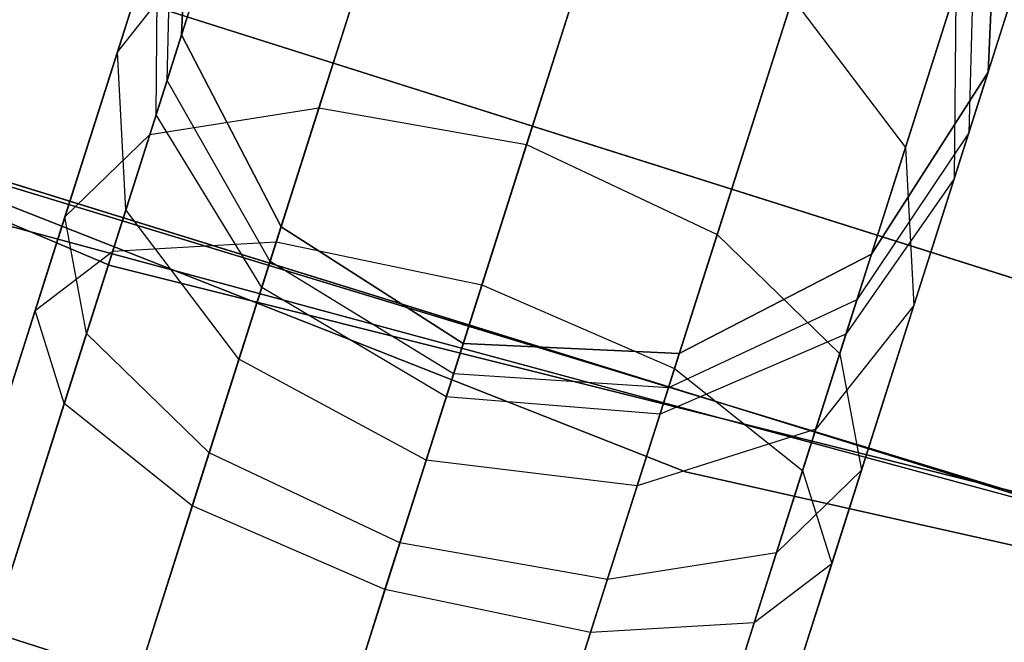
# Model space of a CAD drawing. Extents: x -129 to 129, y -127 to 130.
# Tile 120 of 188: x -19.82 to -17.46, y -58.44 to -56.95. Entities that reach past the tile are written whole.
import ezdxf

# ---------------------------------------------------------------- set-up
doc = ezdxf.new("R2010")
doc.units = 0
doc.header["$LTSCALE"] = 25.4
doc.layers.get('0').update_dxf_attribs({"linetype": 'CONTINUOUS'})

# ---------------------------------------------------------------- blocks, each defined once
blk = doc.blocks.new('NOME_B_PM2_STL')
at = {"color": 0}
for p, q in [((111.6741, -54.9008, 524.5779), (96.5164, -102.5479, 524.5779)), ((111.6741, -54.9008, 524.5779), (96.5164, -102.5479, 524.5779)), ((96.5164, -102.5479, 344.5779), (111.6741, -54.9008, 344.5779)), ((96.5164, -102.5479, 344.5779), (111.6741, -54.9008, 344.5779)), ((111.8017, -54.9414, 525.0779), (96.6441, -102.5885, 525.0779)), ((111.8017, -54.9414, 525.0779), (96.6441, -102.5885, 525.0779)), ((111.8017, -54.9414, 524.0779), (96.6441, -102.5885, 524.0779)), ((111.8017, -54.9414, 524.0779), (96.6441, -102.5885, 524.0779)), ((96.6441, -102.5885, 344.0779), (111.8017, -54.9414, 344.0779)), ((96.6441, -102.5885, 344.0779), (111.8017, -54.9414, 344.0779)), ((96.6441, -102.5885, 345.0779), (111.8017, -54.9414, 345.0779)), ((96.6441, -102.5885, 345.0779), (111.8017, -54.9414, 345.0779)), ((112.1505, -55.0524, 525.4439), (96.9929, -102.6995, 525.4439)), ((112.1505, -55.0524, 525.4439), (96.9929, -102.6995, 525.4439)), ((112.1505, -55.0524, 523.7119), (96.9929, -102.6995, 523.7119)), ((112.1505, -55.0524, 523.7119), (96.9929, -102.6995, 523.7119)), ((96.9929, -102.6995, 343.7118), (112.1505, -55.0524, 343.7118)), ((96.9929, -102.6995, 343.7118), (112.1505, -55.0524, 343.7118)), ((96.9929, -102.6995, 345.4439), (112.1505, -55.0524, 345.4439)), ((96.9929, -102.6995, 345.4439), (112.1505, -55.0524, 345.4439)), ((101.8482, -55.0874, 19.0779), (110.5893, -58.7679, 19.0779)), ((110.5893, -58.7679, 20.0779), (101.8482, -55.0874, 20.0779)), ((101.8482, -55.0874, 19.0779), (110.5893, -58.7679, 19.0779)), ((110.5893, -58.7679, 20.0779), (101.8482, -55.0874, 20.0779)), ((112.627, -55.2039, 523.5779), (97.4694, -102.851, 523.5779)), ((112.627, -55.2039, 525.5779), (97.4694, -102.851, 525.5779)), ((112.627, -55.2039, 525.5779), (97.4694, -102.851, 525.5779)), ((112.627, -55.2039, 523.5779), (97.4694, -102.851, 523.5779)), ((97.4694, -102.851, 345.5779), (112.627, -55.2039, 345.5779)), ((97.4694, -102.851, 343.5779), (112.627, -55.2039, 343.5779)), ((97.4694, -102.851, 343.5779), (112.627, -55.2039, 343.5779)), ((97.4694, -102.851, 345.5779), (112.627, -55.2039, 345.5779)), ((113.1035, -55.3555, 523.7119), (97.9458, -103.0026, 523.7119)), ((113.1035, -55.3555, 523.7119), (97.9458, -103.0026, 523.7119)), ((113.1035, -55.3555, 525.4439), (97.9458, -103.0026, 525.4439)), ((113.1035, -55.3555, 525.4439), (97.9458, -103.0026, 525.4439)), ((97.9458, -103.0026, 345.4439), (113.1035, -55.3555, 345.4439)), ((97.9458, -103.0026, 345.4439), (113.1035, -55.3555, 345.4439)), ((97.9458, -103.0026, 343.7118), (113.1035, -55.3555, 343.7118)), ((97.9458, -103.0026, 343.7118), (113.1035, -55.3555, 343.7118)), ((113.4523, -55.4665, 524.0779), (98.2946, -103.1136, 524.0779)), ((113.4523, -55.4665, 524.0779), (98.2946, -103.1136, 524.0779)), ((113.4523, -55.4665, 525.0779), (98.2946, -103.1136, 525.0779)), ((113.4523, -55.4665, 525.0779), (98.2946, -103.1136, 525.0779)), ((98.2946, -103.1136, 345.0779), (113.4523, -55.4665, 345.0779)), ((98.2946, -103.1136, 345.0779), (113.4523, -55.4665, 345.0779)), ((98.2946, -103.1136, 344.0779), (113.4523, -55.4665, 344.0779)), ((98.2946, -103.1136, 344.0779), (113.4523, -55.4665, 344.0779)), ((113.5799, -55.5071, 524.5779), (98.4223, -103.1542, 524.5779)), ((113.5799, -55.5071, 524.5779), (98.4223, -103.1542, 524.5779)), ((98.4223, -103.1542, 344.5779), (113.5799, -55.5071, 344.5779)), ((98.4223, -103.1542, 344.5779), (113.5799, -55.5071, 344.5779)), ((111.966, -59.2616, 343.5779), (103.1333, -55.7854, 343.5779)), ((103.1333, -55.7854, 328.5779), (111.966, -59.2616, 328.5779)), ((103.1333, -55.7854, 328.5779), (111.966, -59.2616, 328.5779)), ((111.966, -59.2616, 343.5779), (103.1333, -55.7854, 343.5779)), ((107.1989, -57.0414, 18.9499), (116.1757, -59.8823, 18.9499)), ((116.1757, -59.8823, 17.9499), (107.1989, -57.0414, 17.9499)), ((107.1989, -57.0414, 18.9499), (116.1757, -59.8823, 18.9499)), ((116.1757, -59.8823, 17.9499), (107.1989, -57.0414, 17.9499)), ((111.0885, -58.3908, 28.0599), (111.4065, -57.3911, 27.0109)), ((111.0885, -58.3908, 28.0599), (111.4065, -57.3911, 27.0109)), ((111.5853, -58.4785, 28.1759), (111.9182, -57.4321, 27.0779)), ((111.5853, -58.4785, 28.1759), (111.9182, -57.4321, 27.0779)), ((110.6842, -58.4542, 27.7429), (110.9616, -57.5822, 26.8279)), ((110.6842, -58.4542, 27.7429), (110.9616, -57.5822, 26.8279)), ((116.4241, -60.4528, 540.5779), (107.3574, -57.6431, 540.5779)), ((107.3574, -57.6431, 525.5779), (116.4241, -60.4528, 525.5779)), ((107.3574, -57.6431, 525.5779), (116.4241, -60.4528, 525.5779)), ((116.4241, -60.4528, 540.5779), (107.3574, -57.6431, 540.5779)), ((110.7839, -57.6989, 699.0779), (110.76, -58.216, 699.0779)), ((110.76, -58.216, 534.0779), (110.7839, -57.6989, 534.0779)), ((110.7839, -57.6989, 699.0779), (110.76, -58.216, 699.0779)), ((110.7839, -57.6989, 693.5779), (110.76, -58.216, 693.5779)), ((110.7839, -57.6989, 693.5779), (110.76, -58.216, 693.5779)), ((110.7839, -57.6989, 539.5779), (110.76, -58.216, 539.5779)), ((110.7839, -57.6989, 539.5779), (110.76, -58.216, 539.5779)), ((110.76, -58.216, 534.0779), (110.7839, -57.6989, 534.0779)), ((110.7839, -57.6989, 335.0779), (110.76, -58.216, 335.0779)), ((110.76, -58.216, 21.0779), (110.7839, -57.6989, 21.0779)), ((110.7839, -57.6989, 335.0779), (110.76, -58.216, 335.0779)), ((110.7839, -57.6989, 329.5779), (110.76, -58.216, 329.5779)), ((110.7839, -57.6989, 329.5779), (110.76, -58.216, 329.5779)), ((110.7839, -57.6989, 25.5779), (110.76, -58.216, 25.5779)), ((110.7839, -57.6989, 25.5779), (110.76, -58.216, 25.5779)), ((110.76, -58.216, 21.0779), (110.7839, -57.6989, 21.0779)), ((112.0415, -58.6939, 28.0599), (112.3595, -57.6942, 27.0109)), ((112.0415, -58.6939, 28.0599), (112.3595, -57.6942, 27.0109)), ((116.7275, -60.521, 26.5779), (107.6468, -57.7569, 26.5779)), ((107.6468, -57.7569, 17.0779), (116.7275, -60.521, 17.0779)), ((107.6468, -57.7569, 17.0779), (116.7275, -60.521, 17.0779)), ((116.7275, -60.521, 26.5779), (107.6468, -57.7569, 26.5779)), ((112.6898, -58.3052, 699.0779), (112.7137, -57.7881, 699.0779)), ((112.7137, -57.7881, 534.0779), (112.6898, -58.3052, 534.0779)), ((112.6898, -58.3052, 699.0779), (112.7137, -57.7881, 699.0779)), ((112.6898, -58.3052, 693.5779), (112.7137, -57.7881, 693.5779)), ((112.6898, -58.3052, 693.5779), (112.7137, -57.7881, 693.5779)), ((112.6898, -58.3052, 539.5779), (112.7137, -57.7881, 539.5779)), ((112.6898, -58.3052, 539.5779), (112.7137, -57.7881, 539.5779)), ((112.7137, -57.7881, 534.0779), (112.6898, -58.3052, 534.0779)), ((112.6898, -58.3052, 335.0779), (112.7137, -57.7881, 335.0779)), ((112.7137, -57.7881, 21.0779), (112.6898, -58.3052, 21.0779)), ((112.6898, -58.3052, 335.0779), (112.7137, -57.7881, 335.0779)), ((112.6898, -58.3052, 329.5779), (112.7137, -57.7881, 329.5779)), ((112.6898, -58.3052, 329.5779), (112.7137, -57.7881, 329.5779)), ((112.6898, -58.3052, 25.5779), (112.7137, -57.7881, 25.5779)), ((112.6898, -58.3052, 25.5779), (112.7137, -57.7881, 25.5779)), ((112.7137, -57.7881, 21.0779), (112.6898, -58.3052, 21.0779)), ((111.2685, -57.8251, 691.5513), (110.9866, -58.7112, 690.93)), ((111.2685, -57.8251, 691.5513), (110.9866, -58.7112, 690.93)), ((110.9866, -58.7112, 542.2257), (111.2685, -57.8251, 541.6044)), ((110.9866, -58.7112, 542.2257), (111.2685, -57.8251, 541.6044)), ((111.2685, -57.8251, 327.5513), (110.9866, -58.7112, 326.93)), ((111.2685, -57.8251, 327.5513), (110.9866, -58.7112, 326.93)), ((110.7378, -57.844, 692.8125), (110.6063, -58.2571, 692.1636)), ((110.7378, -57.844, 692.8125), (110.6063, -58.2571, 692.1636)), ((110.6063, -58.2571, 540.9921), (110.7378, -57.844, 540.3432)), ((110.6063, -58.2571, 540.9921), (110.7378, -57.844, 540.3432)), ((110.7378, -57.844, 328.8125), (110.6063, -58.2571, 328.1636)), ((110.7378, -57.844, 328.8125), (110.6063, -58.2571, 328.1636)), ((110.7254, -58.3248, 693.0038), (110.7378, -57.844, 692.8125)), ((110.7254, -58.3248, 693.0038), (110.7378, -57.844, 692.8125)), ((110.7254, -58.3248, 540.1519), (110.7378, -57.844, 540.3432)), ((110.7254, -58.3248, 540.1519), (110.7378, -57.844, 540.3432)), ((110.7254, -58.3248, 329.0038), (110.7378, -57.844, 328.8125)), ((110.7254, -58.3248, 329.0038), (110.7378, -57.844, 328.8125)), ((111.7736, -57.8864, 691.4565), (111.4786, -58.8139, 690.8062)), ((111.7736, -57.8864, 691.4565), (111.4786, -58.8139, 690.8062)), ((111.4786, -58.8139, 542.3495), (111.7736, -57.8864, 541.6992)), ((111.4786, -58.8139, 542.3495), (111.7736, -57.8864, 541.6992)), ((111.7736, -57.8864, 327.4565), (111.4786, -58.8139, 326.8062)), ((111.7736, -57.8864, 327.4565), (111.4786, -58.8139, 326.8062)), ((110.4808, -58.6518, 27.3099), (110.7027, -57.9542, 26.5779)), ((110.4808, -58.6518, 27.3099), (110.7027, -57.9542, 26.5779)), ((110.8412, -57.9608, 691.8101), (110.5953, -58.7337, 691.2682)), ((110.8412, -57.9608, 691.8101), (110.5953, -58.7337, 691.2682)), ((110.5953, -58.7337, 541.8876), (110.8412, -57.9608, 541.3456)), ((110.5953, -58.7337, 541.8876), (110.8412, -57.9608, 541.3456)), ((110.8412, -57.9608, 327.8101), (110.5953, -58.7337, 327.2682)), ((110.8412, -57.9608, 327.8101), (110.5953, -58.7337, 327.2682)), ((110.6063, -58.2571, 692.1636), (110.8412, -57.9608, 691.8101)), ((110.6063, -58.2571, 692.1636), (110.8412, -57.9608, 691.8101)), ((110.6063, -58.2571, 540.9921), (110.8412, -57.9608, 541.3456)), ((110.6063, -58.2571, 540.9921), (110.8412, -57.9608, 541.3456)), ((110.6063, -58.2571, 328.1636), (110.8412, -57.9608, 327.8101)), ((110.6063, -58.2571, 328.1636), (110.8412, -57.9608, 327.8101)), ((110.6991, -58.4075, 26.3279), (110.7027, -57.9542, 26.5779)), ((110.6991, -58.4075, 26.3279), (110.7027, -57.9542, 26.5779)), ((112.656, -57.9695, 692.6212), (112.4917, -58.4859, 691.8101)), ((112.656, -57.9695, 692.6212), (112.4917, -58.4859, 691.8101)), ((112.4917, -58.4859, 541.3456), (112.656, -57.9695, 540.5345)), ((112.4917, -58.4859, 541.3456), (112.656, -57.9695, 540.5345)), ((112.656, -57.9695, 328.6212), (112.4917, -58.4859, 327.8101)), ((112.656, -57.9695, 328.6212), (112.4917, -58.4859, 327.8101)), ((112.656, -57.9695, 692.6212), (112.6437, -58.4503, 692.8125)), ((112.656, -57.9695, 692.6212), (112.6437, -58.4503, 692.8125)), ((112.656, -57.9695, 540.5345), (112.6437, -58.4503, 540.3432)), ((112.656, -57.9695, 540.5345), (112.6437, -58.4503, 540.3432)), ((112.656, -57.9695, 328.6212), (112.6437, -58.4503, 328.8125)), ((112.656, -57.9695, 328.6212), (112.6437, -58.4503, 328.8125)), ((112.3348, -58.9793, 27.7429), (112.6122, -58.1073, 26.8279)), ((112.3348, -58.9793, 27.7429), (112.6122, -58.1073, 26.8279)), ((112.6122, -58.1073, 26.8279), (112.6086, -58.5605, 26.5779)), ((112.6122, -58.1073, 26.8279), (112.6086, -58.5605, 26.5779)), ((112.2214, -58.1283, 691.5513), (111.9395, -59.0143, 690.93)), ((112.2214, -58.1283, 691.5513), (111.9395, -59.0143, 690.93)), ((111.9395, -59.0143, 542.2257), (112.2214, -58.1283, 541.6044)), ((111.9395, -59.0143, 542.2257), (112.2214, -58.1283, 541.6044)), ((112.2214, -58.1283, 327.5513), (111.9395, -59.0143, 326.93)), ((112.2214, -58.1283, 327.5513), (111.9395, -59.0143, 326.93)), ((112.2214, -58.1283, 691.5513), (112.4917, -58.4859, 691.8101)), ((112.2214, -58.1283, 691.5513), (112.4917, -58.4859, 691.8101)), ((112.2214, -58.1283, 541.6044), (112.4917, -58.4859, 541.3456)), ((112.2214, -58.1283, 541.6044), (112.4917, -58.4859, 541.3456)), ((112.2214, -58.1283, 327.5513), (112.4917, -58.4859, 327.8101)), ((112.2214, -58.1283, 327.5513), (112.4917, -58.4859, 327.8101)), ((110.6991, -58.4075, 26.3279), (110.76, -58.216, 25.5779)), ((110.6991, -58.4075, 26.3279), (110.76, -58.216, 25.5779)), ((110.76, -58.216, 693.5779), (110.7254, -58.3248, 693.0038)), ((110.76, -58.216, 693.5779), (110.7254, -58.3248, 693.0038)), ((110.7254, -58.3248, 540.1519), (110.76, -58.216, 539.5779)), ((110.7254, -58.3248, 540.1519), (110.76, -58.216, 539.5779)), ((110.76, -58.216, 329.5779), (110.7254, -58.3248, 329.0038)), ((110.76, -58.216, 329.5779), (110.7254, -58.3248, 329.0038)), ((110.76, -58.216, 699.0779), (110.9979, -58.6757, 699.0779)), ((110.9979, -58.6757, 534.0779), (110.76, -58.216, 534.0779)), ((110.76, -58.216, 699.0779), (110.9979, -58.6757, 699.0779)), ((110.76, -58.216, 699.0779), (110.76, -58.216, 693.5779)), ((110.76, -58.216, 693.5779), (110.9979, -58.6757, 693.5779)), ((110.76, -58.216, 699.0779), (110.76, -58.216, 693.5779)), ((110.76, -58.216, 693.5779), (110.9979, -58.6757, 693.5779)), ((110.76, -58.216, 539.5779), (110.9979, -58.6757, 539.5779)), ((110.76, -58.216, 539.5779), (110.9979, -58.6757, 539.5779)), ((110.76, -58.216, 539.5779), (110.76, -58.216, 534.0779)), ((110.9979, -58.6757, 534.0779), (110.76, -58.216, 534.0779)), ((110.76, -58.216, 539.5779), (110.76, -58.216, 534.0779)), ((110.76, -58.216, 335.0779), (110.9979, -58.6757, 335.0779)), ((110.9979, -58.6757, 21.0779), (110.76, -58.216, 21.0779)), ((110.76, -58.216, 335.0779), (110.9979, -58.6757, 335.0779)), ((110.76, -58.216, 335.0779), (110.76, -58.216, 329.5779)), ((110.76, -58.216, 329.5779), (110.9979, -58.6757, 329.5779)), ((110.76, -58.216, 335.0779), (110.76, -58.216, 329.5779)), ((110.76, -58.216, 329.5779), (110.9979, -58.6757, 329.5779)), ((110.76, -58.216, 25.5779), (110.9979, -58.6757, 25.5779)), ((110.76, -58.216, 25.5779), (110.9979, -58.6757, 25.5779)), ((110.76, -58.216, 25.5779), (110.76, -58.216, 21.0779)), ((110.9979, -58.6757, 21.0779), (110.76, -58.216, 21.0779)), ((110.76, -58.216, 25.5779), (110.76, -58.216, 21.0779)), ((110.6063, -58.2571, 692.1636), (110.4096, -58.8754, 691.7301)), ((110.6063, -58.2571, 692.1636), (110.4096, -58.8754, 691.7301)), ((110.4096, -58.8754, 541.4256), (110.6063, -58.2571, 540.9921)), ((110.4096, -58.8754, 541.4256), (110.6063, -58.2571, 540.9921)), ((110.6063, -58.2571, 328.1636), (110.4096, -58.8754, 327.7301)), ((110.6063, -58.2571, 328.1636), (110.4096, -58.8754, 327.7301)), ((110.6268, -58.6346, 692.5172), (110.6063, -58.2571, 692.1636)), ((110.6268, -58.6346, 692.5172), (110.6063, -58.2571, 692.1636)), ((110.6268, -58.6346, 540.6385), (110.6063, -58.2571, 540.9921)), ((110.6268, -58.6346, 540.6385), (110.6063, -58.2571, 540.9921)), ((110.6268, -58.6346, 328.5172), (110.6063, -58.2571, 328.1636)), ((110.6268, -58.6346, 328.5172), (110.6063, -58.2571, 328.1636)), ((112.4106, -58.741, 699.0779), (112.6898, -58.3052, 699.0779)), ((112.6898, -58.3052, 534.0779), (112.4106, -58.741, 534.0779)), ((112.4106, -58.741, 699.0779), (112.6898, -58.3052, 699.0779)), ((112.4106, -58.741, 693.5779), (112.6898, -58.3052, 693.5779)), ((112.4106, -58.741, 693.5779), (112.6898, -58.3052, 693.5779)), ((112.4106, -58.741, 539.5779), (112.6898, -58.3052, 539.5779)), ((112.4106, -58.741, 539.5779), (112.6898, -58.3052, 539.5779)), ((112.6898, -58.3052, 534.0779), (112.4106, -58.741, 534.0779)), ((112.4106, -58.741, 335.0779), (112.6898, -58.3052, 335.0779)), ((112.6898, -58.3052, 21.0779), (112.4106, -58.741, 21.0779)), ((112.4106, -58.741, 335.0779), (112.6898, -58.3052, 335.0779)), ((112.4106, -58.741, 329.5779), (112.6898, -58.3052, 329.5779)), ((112.4106, -58.741, 329.5779), (112.6898, -58.3052, 329.5779)), ((112.4106, -58.741, 25.5779), (112.6898, -58.3052, 25.5779)), ((112.4106, -58.741, 25.5779), (112.6898, -58.3052, 25.5779)), ((112.6898, -58.3052, 21.0779), (112.4106, -58.741, 21.0779)), ((112.6086, -58.5605, 26.5779), (112.6898, -58.3052, 25.5779)), ((112.6086, -58.5605, 26.5779), (112.6898, -58.3052, 25.5779)), ((112.6898, -58.3052, 693.5779), (112.6437, -58.4503, 692.8125)), ((112.6898, -58.3052, 693.5779), (112.6437, -58.4503, 692.8125)), ((112.6437, -58.4503, 540.3432), (112.6898, -58.3052, 539.5779)), ((112.6437, -58.4503, 540.3432), (112.6898, -58.3052, 539.5779)), ((112.6898, -58.3052, 329.5779), (112.6437, -58.4503, 328.8125)), ((112.6898, -58.3052, 329.5779), (112.6437, -58.4503, 328.8125)), ((112.6898, -58.3052, 699.0779), (112.6898, -58.3052, 693.5779)), ((112.6898, -58.3052, 699.0779), (112.6898, -58.3052, 693.5779)), ((112.6898, -58.3052, 539.5779), (112.6898, -58.3052, 534.0779)), ((112.6898, -58.3052, 539.5779), (112.6898, -58.3052, 534.0779)), ((112.6898, -58.3052, 335.0779), (112.6898, -58.3052, 329.5779)), ((112.6898, -58.3052, 335.0779), (112.6898, -58.3052, 329.5779)), ((112.6898, -58.3052, 25.5779), (112.6898, -58.3052, 21.0779)), ((112.6898, -58.3052, 25.5779), (112.6898, -58.3052, 21.0779)), ((110.7254, -58.3248, 693.0038), (110.6268, -58.6346, 692.5172)), ((110.7254, -58.3248, 693.0038), (110.6268, -58.6346, 692.5172)), ((110.6268, -58.6346, 540.6385), (110.7254, -58.3248, 540.1519)), ((110.6268, -58.6346, 540.6385), (110.7254, -58.3248, 540.1519)), ((110.7254, -58.3248, 329.0038), (110.6268, -58.6346, 328.5172)), ((110.7254, -58.3248, 329.0038), (110.6268, -58.6346, 328.5172)), ((110.9717, -58.758, 693.1439), (110.7254, -58.3248, 693.0038)), ((110.9717, -58.758, 693.1439), (110.7254, -58.3248, 693.0038)), ((110.9717, -58.758, 540.0118), (110.7254, -58.3248, 540.1519)), ((110.9717, -58.758, 540.0118), (110.7254, -58.3248, 540.1519)), ((110.9717, -58.758, 329.1439), (110.7254, -58.3248, 329.0038)), ((110.9717, -58.758, 329.1439), (110.7254, -58.3248, 329.0038)), ((110.6541, -59.7563, 28.4439), (111.0885, -58.3908, 28.0599)), ((110.6541, -59.7563, 28.4439), (111.0885, -58.3908, 28.0599)), ((110.6842, -58.4542, 27.7429), (111.0885, -58.3908, 28.0599)), ((110.6842, -58.4542, 27.7429), (111.0885, -58.3908, 28.0599)), ((111.0885, -58.3908, 28.0599), (111.5853, -58.4785, 28.1759)), ((111.0885, -58.3908, 28.0599), (111.5853, -58.4785, 28.1759)), ((110.5327, -58.9307, 26.8769), (110.6991, -58.4075, 26.3279)), ((110.5327, -58.9307, 26.8769), (110.6991, -58.4075, 26.3279)), ((110.9518, -58.8205, 26.1448), (110.6991, -58.4075, 26.3279)), ((110.9518, -58.8205, 26.1448), (110.6991, -58.4075, 26.3279)), ((118.6415, -60.9152, 702.0779), (109.4781, -58.4386, 702.0779)), ((109.4781, -58.4386, 692.5779), (118.6415, -60.9152, 692.5779)), ((109.4781, -58.4386, 692.5779), (118.6415, -60.9152, 692.5779)), ((118.6415, -60.9152, 702.0779), (109.4781, -58.4386, 702.0779)), ((110.3053, -59.6454, 28.0779), (110.6842, -58.4542, 27.7429)), ((110.3053, -59.6454, 28.0779), (110.6842, -58.4542, 27.7429)), ((110.4808, -58.6518, 27.3099), (110.6842, -58.4542, 27.7429)), ((110.4808, -58.6518, 27.3099), (110.6842, -58.4542, 27.7429)), ((112.6437, -58.4503, 692.8125), (112.3759, -58.8499, 693.0038)), ((112.6437, -58.4503, 692.8125), (112.3759, -58.8499, 693.0038)), ((112.6437, -58.4503, 540.3432), (112.3759, -58.8499, 540.1519)), ((112.6437, -58.4503, 540.3432), (112.3759, -58.8499, 540.1519)), ((112.6437, -58.4503, 328.8125), (112.3759, -58.8499, 329.0038)), ((112.6437, -58.4503, 328.8125), (112.3759, -58.8499, 329.0038)), ((112.6437, -58.4503, 692.8125), (112.5122, -58.8634, 692.1636)), ((112.6437, -58.4503, 692.8125), (112.5122, -58.8634, 692.1636)), ((112.5122, -58.8634, 540.9921), (112.6437, -58.4503, 540.3432)), ((112.5122, -58.8634, 540.9921), (112.6437, -58.4503, 540.3432)), ((112.6437, -58.4503, 328.8125), (112.5122, -58.8634, 328.1636)), ((112.6437, -58.4503, 328.8125), (112.5122, -58.8634, 328.1636)), ((111.1306, -59.9079, 28.5779), (111.5853, -58.4785, 28.1759)), ((111.1306, -59.9079, 28.5779), (111.5853, -58.4785, 28.1759)), ((111.5853, -58.4785, 28.1759), (112.0415, -58.6939, 28.0599)), ((111.5853, -58.4785, 28.1759), (112.0415, -58.6939, 28.0599)), ((112.4917, -58.4859, 691.8101), (112.2459, -59.2588, 691.2682)), ((112.4917, -58.4859, 691.8101), (112.2459, -59.2588, 691.2682)), ((112.2459, -59.2588, 541.8876), (112.4917, -58.4859, 541.3456)), ((112.2459, -59.2588, 541.8876), (112.4917, -58.4859, 541.3456)), ((112.4917, -58.4859, 327.8101), (112.2459, -59.2588, 327.2682)), ((112.4917, -58.4859, 327.8101), (112.2459, -59.2588, 327.2682)), ((112.4917, -58.4859, 691.8101), (112.5122, -58.8634, 692.1636)), ((112.4917, -58.4859, 691.8101), (112.5122, -58.8634, 692.1636)), ((112.4917, -58.4859, 541.3456), (112.5122, -58.8634, 540.9921)), ((112.4917, -58.4859, 541.3456), (112.5122, -58.8634, 540.9921)), ((112.4917, -58.4859, 327.8101), (112.5122, -58.8634, 328.1636)), ((112.4917, -58.4859, 327.8101), (112.5122, -58.8634, 328.1636)), ((112.6086, -58.5605, 26.5779), (112.3496, -58.9326, 26.3279)), ((112.6086, -58.5605, 26.5779), (112.3496, -58.9326, 26.3279)), ((112.3867, -59.2581, 27.3099), (112.6086, -58.5605, 26.5779)), ((112.3867, -59.2581, 27.3099), (112.6086, -58.5605, 26.5779)), ((110.6268, -58.6346, 692.5172), (110.4793, -59.0984, 692.192)), ((110.6268, -58.6346, 692.5172), (110.4793, -59.0984, 692.192)), ((110.4793, -59.0984, 540.9637), (110.6268, -58.6346, 540.6385)), ((110.4793, -59.0984, 540.9637), (110.6268, -58.6346, 540.6385)), ((110.6268, -58.6346, 328.5172), (110.4793, -59.0984, 328.192)), ((110.6268, -58.6346, 328.5172), (110.4793, -59.0984, 328.192)), ((110.8972, -58.9922, 692.776), (110.6268, -58.6346, 692.5172)), ((110.8972, -58.9922, 692.776), (110.6268, -58.6346, 692.5172)), ((110.8972, -58.9922, 540.3797), (110.6268, -58.6346, 540.6385)), ((110.8972, -58.9922, 540.3797), (110.6268, -58.6346, 540.6385)), ((110.8972, -58.9922, 328.776), (110.6268, -58.6346, 328.5172)), ((110.8972, -58.9922, 328.776), (110.6268, -58.6346, 328.5172)), ((110.1776, -59.6048, 27.5779), (110.4808, -58.6518, 27.3099)), ((110.1776, -59.6048, 27.5779), (110.4808, -58.6518, 27.3099)), ((110.5327, -58.9307, 26.8769), (110.4808, -58.6518, 27.3099)), ((110.5327, -58.9307, 26.8769), (110.4808, -58.6518, 27.3099)), ((110.9518, -58.8205, 26.1448), (110.9979, -58.6757, 25.5779)), ((110.9518, -58.8205, 26.1448), (110.9979, -58.6757, 25.5779)), ((110.9979, -58.6757, 693.5779), (110.9717, -58.758, 693.1439)), ((110.9979, -58.6757, 693.5779), (110.9717, -58.758, 693.1439)), ((110.9717, -58.758, 540.0118), (110.9979, -58.6757, 539.5779)), ((110.9717, -58.758, 540.0118), (110.9979, -58.6757, 539.5779)), ((110.9979, -58.6757, 329.5779), (110.9717, -58.758, 329.1439)), ((110.9979, -58.6757, 329.5779), (110.9717, -58.758, 329.1439)), ((110.9979, -58.6757, 699.0779), (111.4337, -58.955, 699.0779)), ((111.4337, -58.955, 534.0779), (110.9979, -58.6757, 534.0779)), ((110.9979, -58.6757, 699.0779), (111.4337, -58.955, 699.0779)), ((110.9979, -58.6757, 699.0779), (110.9979, -58.6757, 693.5779)), ((110.9979, -58.6757, 693.5779), (111.4337, -58.955, 693.5779)), ((110.9979, -58.6757, 699.0779), (110.9979, -58.6757, 693.5779)), ((110.9979, -58.6757, 693.5779), (111.4337, -58.955, 693.5779)), ((110.9979, -58.6757, 539.5779), (111.4337, -58.955, 539.5779)), ((110.9979, -58.6757, 539.5779), (111.4337, -58.955, 539.5779)), ((110.9979, -58.6757, 539.5779), (110.9979, -58.6757, 534.0779)), ((111.4337, -58.955, 534.0779), (110.9979, -58.6757, 534.0779)), ((110.9979, -58.6757, 539.5779), (110.9979, -58.6757, 534.0779)), ((110.9979, -58.6757, 335.0779), (111.4337, -58.955, 335.0779)), ((111.4337, -58.955, 21.0779), (110.9979, -58.6757, 21.0779)), ((110.9979, -58.6757, 335.0779), (111.4337, -58.955, 335.0779)), ((110.9979, -58.6757, 335.0779), (110.9979, -58.6757, 329.5779)), ((110.9979, -58.6757, 329.5779), (111.4337, -58.955, 329.5779)), ((110.9979, -58.6757, 335.0779), (110.9979, -58.6757, 329.5779)), ((110.9979, -58.6757, 329.5779), (111.4337, -58.955, 329.5779)), ((110.9979, -58.6757, 25.5779), (111.4337, -58.955, 25.5779)), ((110.9979, -58.6757, 25.5779), (111.4337, -58.955, 25.5779)), ((110.9979, -58.6757, 25.5779), (110.9979, -58.6757, 21.0779)), ((111.4337, -58.955, 21.0779), (110.9979, -58.6757, 21.0779)), ((110.9979, -58.6757, 25.5779), (110.9979, -58.6757, 21.0779)), ((111.607, -60.0595, 28.4439), (112.0415, -58.6939, 28.0599)), ((111.607, -60.0595, 28.4439), (112.0415, -58.6939, 28.0599)), ((112.0415, -58.6939, 28.0599), (112.3348, -58.9793, 27.7429)), ((112.0415, -58.6939, 28.0599), (112.3348, -58.9793, 27.7429)), ((110.5953, -58.7337, 691.2682), (110.9866, -58.7112, 690.93)), ((110.5953, -58.7337, 691.2682), (110.9866, -58.7112, 690.93)), ((110.5953, -58.7337, 541.8876), (110.9866, -58.7112, 542.2257)), ((110.5953, -58.7337, 541.8876), (110.9866, -58.7112, 542.2257)), ((110.5953, -58.7337, 327.2682), (110.9866, -58.7112, 326.93)), ((110.5953, -58.7337, 327.2682), (110.9866, -58.7112, 326.93)), ((110.9866, -58.7112, 690.93), (110.6541, -59.7563, 690.7119)), ((110.9866, -58.7112, 690.93), (110.6541, -59.7563, 690.7119)), ((110.6541, -59.7563, 542.4439), (110.9866, -58.7112, 542.2257)), ((110.6541, -59.7563, 542.4439), (110.9866, -58.7112, 542.2257)), ((110.9866, -58.7112, 326.93), (110.6541, -59.7563, 326.7119)), ((110.9866, -58.7112, 326.93), (110.6541, -59.7563, 326.7119)), ((110.9866, -58.7112, 690.93), (111.4786, -58.8139, 690.8062)), ((110.9866, -58.7112, 690.93), (111.4786, -58.8139, 690.8062)), ((110.9866, -58.7112, 542.2257), (111.4786, -58.8139, 542.3495)), ((110.9866, -58.7112, 542.2257), (111.4786, -58.8139, 542.3495)), ((110.9866, -58.7112, 326.93), (111.4786, -58.8139, 326.8062)), ((110.9866, -58.7112, 326.93), (111.4786, -58.8139, 326.8062)), ((110.5953, -58.7337, 691.2682), (110.3053, -59.6454, 691.0779)), ((110.5953, -58.7337, 691.2682), (110.3053, -59.6454, 691.0779)), ((110.3053, -59.6454, 542.0779), (110.5953, -58.7337, 541.8876)), ((110.3053, -59.6454, 542.0779), (110.5953, -58.7337, 541.8876)), ((110.5953, -58.7337, 327.2682), (110.3053, -59.6454, 327.0779)), ((110.5953, -58.7337, 327.2682), (110.3053, -59.6454, 327.0779)), ((110.4096, -58.8754, 691.7301), (110.5953, -58.7337, 691.2682)), ((110.4096, -58.8754, 691.7301), (110.5953, -58.7337, 691.2682)), ((110.4096, -58.8754, 541.4256), (110.5953, -58.7337, 541.8876)), ((110.4096, -58.8754, 541.4256), (110.5953, -58.7337, 541.8876)), ((110.4096, -58.8754, 327.7301), (110.5953, -58.7337, 327.2682)), ((110.4096, -58.8754, 327.7301), (110.5953, -58.7337, 327.2682)), ((111.9508, -58.9789, 699.0779), (112.4106, -58.741, 699.0779)), ((112.4106, -58.741, 534.0779), (111.9508, -58.9789, 534.0779)), ((111.9508, -58.9789, 699.0779), (112.4106, -58.741, 699.0779)), ((111.9508, -58.9789, 693.5779), (112.4106, -58.741, 693.5779)), ((111.9508, -58.9789, 693.5779), (112.4106, -58.741, 693.5779)), ((111.9508, -58.9789, 539.5779), (112.4106, -58.741, 539.5779)), ((111.9508, -58.9789, 539.5779), (112.4106, -58.741, 539.5779)), ((112.4106, -58.741, 534.0779), (111.9508, -58.9789, 534.0779)), ((111.9508, -58.9789, 335.0779), (112.4106, -58.741, 335.0779)), ((112.4106, -58.741, 21.0779), (111.9508, -58.9789, 21.0779)), ((111.9508, -58.9789, 335.0779), (112.4106, -58.741, 335.0779)), ((111.9508, -58.9789, 329.5779), (112.4106, -58.741, 329.5779)), ((111.9508, -58.9789, 329.5779), (112.4106, -58.741, 329.5779)), ((111.9508, -58.9789, 25.5779), (112.4106, -58.741, 25.5779)), ((111.9508, -58.9789, 25.5779), (112.4106, -58.741, 25.5779)), ((112.4106, -58.741, 21.0779), (111.9508, -58.9789, 21.0779)), ((112.3496, -58.9326, 26.3279), (112.4106, -58.741, 25.5779)), ((112.3496, -58.9326, 26.3279), (112.4106, -58.741, 25.5779)), ((112.4106, -58.741, 693.5779), (112.3759, -58.8499, 693.0038)), ((112.4106, -58.741, 693.5779), (112.3759, -58.8499, 693.0038)), ((112.3759, -58.8499, 540.1519), (112.4106, -58.741, 539.5779)), ((112.3759, -58.8499, 540.1519), (112.4106, -58.741, 539.5779)), ((112.4106, -58.741, 329.5779), (112.3759, -58.8499, 329.0038)), ((112.4106, -58.741, 329.5779), (112.3759, -58.8499, 329.0038)), ((112.4106, -58.741, 699.0779), (112.4106, -58.741, 693.5779)), ((112.4106, -58.741, 699.0779), (112.4106, -58.741, 693.5779)), ((112.4106, -58.741, 539.5779), (112.4106, -58.741, 534.0779)), ((112.4106, -58.741, 539.5779), (112.4106, -58.741, 534.0779)), ((112.4106, -58.741, 335.0779), (112.4106, -58.741, 329.5779)), ((112.4106, -58.741, 335.0779), (112.4106, -58.741, 329.5779)), ((112.4106, -58.741, 25.5779), (112.4106, -58.741, 21.0779)), ((112.4106, -58.741, 25.5779), (112.4106, -58.741, 21.0779)), ((110.5893, -58.7679, 19.0779), (110.5893, -58.7679, 20.0779)), ((110.5893, -58.7679, 19.0779), (119.7899, -61.071, 19.0779)), ((119.7899, -61.071, 20.0779), (110.5893, -58.7679, 20.0779)), ((110.5893, -58.7679, 19.0779), (110.5893, -58.7679, 20.0779)), ((110.5893, -58.7679, 19.0779), (119.7899, -61.071, 19.0779)), ((119.7899, -61.071, 20.0779), (110.5893, -58.7679, 20.0779)), ((110.9717, -58.758, 693.1439), (110.8972, -58.9922, 692.776)), ((110.9717, -58.758, 693.1439), (110.8972, -58.9922, 692.776)), ((110.8972, -58.9922, 540.3797), (110.9717, -58.758, 540.0118)), ((110.8972, -58.9922, 540.3797), (110.9717, -58.758, 540.0118)), ((110.9717, -58.758, 329.1439), (110.8972, -58.9922, 328.776)), ((110.9717, -58.758, 329.1439), (110.8972, -58.9922, 328.776)), ((111.4106, -59.0275, 693.1952), (110.9717, -58.758, 693.1439)), ((111.4106, -59.0275, 693.1952), (110.9717, -58.758, 693.1439)), ((111.4106, -59.0275, 539.9606), (110.9717, -58.758, 540.0118)), ((111.4106, -59.0275, 539.9606), (110.9717, -58.758, 540.0118)), ((111.4106, -59.0275, 329.1952), (110.9717, -58.758, 329.1439)), ((111.4106, -59.0275, 329.1952), (110.9717, -58.758, 329.1439)), ((110.826, -59.216, 26.5599), (110.9518, -58.8205, 26.1448)), ((110.826, -59.216, 26.5599), (110.9518, -58.8205, 26.1448)), ((111.3931, -59.0826, 26.0779), (110.9518, -58.8205, 26.1448)), ((111.3931, -59.0826, 26.0779), (110.9518, -58.8205, 26.1448)), ((111.4786, -58.8139, 690.8062), (111.1306, -59.9079, 690.5779)), ((111.4786, -58.8139, 690.8062), (111.1306, -59.9079, 690.5779)), ((111.1306, -59.9079, 542.5779), (111.4786, -58.8139, 542.3495)), ((111.1306, -59.9079, 542.5779), (111.4786, -58.8139, 542.3495)), ((111.4786, -58.8139, 326.8062), (111.1306, -59.9079, 326.5779)), ((111.4786, -58.8139, 326.8062), (111.1306, -59.9079, 326.5779)), ((111.4786, -58.8139, 690.8062), (111.9395, -59.0143, 690.93)), ((111.4786, -58.8139, 690.8062), (111.9395, -59.0143, 690.93)), ((111.4786, -58.8139, 542.3495), (111.9395, -59.0143, 542.2257)), ((111.4786, -58.8139, 542.3495), (111.9395, -59.0143, 542.2257)), ((111.4786, -58.8139, 326.8062), (111.9395, -59.0143, 326.93)), ((111.4786, -58.8139, 326.8062), (111.9395, -59.0143, 326.93)), ((112.3759, -58.8499, 693.0038), (111.9246, -59.0611, 693.1439)), ((112.3759, -58.8499, 693.0038), (111.9246, -59.0611, 693.1439)), ((112.3759, -58.8499, 540.1519), (111.9246, -59.0611, 540.0118)), ((112.3759, -58.8499, 540.1519), (111.9246, -59.0611, 540.0118)), ((112.3759, -58.8499, 329.0038), (111.9246, -59.0611, 329.1439)), ((112.3759, -58.8499, 329.0038), (111.9246, -59.0611, 329.1439)), ((112.3759, -58.8499, 693.0038), (112.2774, -59.1597, 692.5172)), ((112.3759, -58.8499, 693.0038), (112.2774, -59.1597, 692.5172)), ((112.2774, -59.1597, 540.6385), (112.3759, -58.8499, 540.1519)), ((112.2774, -59.1597, 540.6385), (112.3759, -58.8499, 540.1519)), ((112.3759, -58.8499, 329.0038), (112.2774, -59.1597, 328.5172)), ((112.3759, -58.8499, 329.0038), (112.2774, -59.1597, 328.5172)), ((112.5122, -58.8634, 692.1636), (112.2774, -59.1597, 692.5172)), ((112.5122, -58.8634, 692.1636), (112.2774, -59.1597, 692.5172)), ((112.5122, -58.8634, 540.9921), (112.2774, -59.1597, 540.6385)), ((112.5122, -58.8634, 540.9921), (112.2774, -59.1597, 540.6385)), ((112.5122, -58.8634, 328.1636), (112.2774, -59.1597, 328.5172)), ((112.5122, -58.8634, 328.1636), (112.2774, -59.1597, 328.5172)), ((112.5122, -58.8634, 692.1636), (112.3155, -59.4817, 691.7301)), ((112.5122, -58.8634, 692.1636), (112.3155, -59.4817, 691.7301)), ((112.3155, -59.4817, 541.4256), (112.5122, -58.8634, 540.9921)), ((112.3155, -59.4817, 541.4256), (112.5122, -58.8634, 540.9921)), ((112.5122, -58.8634, 328.1636), (112.3155, -59.4817, 327.7301)), ((112.5122, -58.8634, 328.1636), (112.3155, -59.4817, 327.7301)), ((110.4096, -58.8754, 691.7301), (110.1776, -59.6048, 691.5779)), ((110.4096, -58.8754, 691.7301), (110.1776, -59.6048, 691.5779)), ((110.1776, -59.6048, 541.5779), (110.4096, -58.8754, 541.4256)), ((110.1776, -59.6048, 541.5779), (110.4096, -58.8754, 541.4256)), ((110.4096, -58.8754, 327.7301), (110.1776, -59.6048, 327.5779)), ((110.4096, -58.8754, 327.7301), (110.1776, -59.6048, 327.5779)), ((110.4793, -59.0984, 692.192), (110.4096, -58.8754, 691.7301)), ((110.4793, -59.0984, 692.192), (110.4096, -58.8754, 691.7301)), ((110.4793, -59.0984, 540.9637), (110.4096, -58.8754, 541.4256)), ((110.4793, -59.0984, 540.9637), (110.4096, -58.8754, 541.4256)), ((110.4793, -59.0984, 328.192), (110.4096, -58.8754, 327.7301)), ((110.4793, -59.0984, 328.192), (110.4096, -58.8754, 327.7301)), ((110.3053, -59.6454, 27.0779), (110.5327, -58.9307, 26.8769)), ((110.3053, -59.6454, 27.0779), (110.5327, -58.9307, 26.8769)), ((110.826, -59.216, 26.5599), (110.5327, -58.9307, 26.8769)), ((110.826, -59.216, 26.5599), (110.5327, -58.9307, 26.8769)), ((112.3496, -58.9326, 26.3279), (111.9047, -59.1237, 26.1448)), ((112.3496, -58.9326, 26.3279), (111.9047, -59.1237, 26.1448)), ((112.1832, -59.4558, 26.8769), (112.3496, -58.9326, 26.3279)), ((112.1832, -59.4558, 26.8769), (112.3496, -58.9326, 26.3279)), ((111.4337, -58.955, 25.5779), (111.3931, -59.0826, 26.0779)), ((111.4337, -58.955, 25.5779), (111.3931, -59.0826, 26.0779)), ((111.4106, -59.0275, 693.1952), (111.4337, -58.955, 693.5779)), ((111.4106, -59.0275, 693.1952), (111.4337, -58.955, 693.5779)), ((111.4337, -58.955, 539.5779), (111.4106, -59.0275, 539.9606)), ((111.4337, -58.955, 539.5779), (111.4106, -59.0275, 539.9606)), ((111.4106, -59.0275, 329.1952), (111.4337, -58.955, 329.5779)), ((111.4106, -59.0275, 329.1952), (111.4337, -58.955, 329.5779)), ((111.4337, -58.955, 699.0779), (111.9508, -58.9789, 699.0779)), ((111.9508, -58.9789, 534.0779), (111.4337, -58.955, 534.0779)), ((111.4337, -58.955, 699.0779), (111.9508, -58.9789, 699.0779)), ((111.4337, -58.955, 699.0779), (111.4337, -58.955, 693.5779)), ((111.4337, -58.955, 693.5779), (111.9508, -58.9789, 693.5779)), ((111.4337, -58.955, 699.0779), (111.4337, -58.955, 693.5779)), ((111.4337, -58.955, 693.5779), (111.9508, -58.9789, 693.5779)), ((111.4337, -58.955, 539.5779), (111.9508, -58.9789, 539.5779)), ((111.4337, -58.955, 539.5779), (111.9508, -58.9789, 539.5779)), ((111.4337, -58.955, 539.5779), (111.4337, -58.955, 534.0779)), ((111.9508, -58.9789, 534.0779), (111.4337, -58.955, 534.0779)), ((111.4337, -58.955, 539.5779), (111.4337, -58.955, 534.0779)), ((111.4337, -58.955, 335.0779), (111.9508, -58.9789, 335.0779)), ((111.9508, -58.9789, 21.0779), (111.4337, -58.955, 21.0779)), ((111.4337, -58.955, 335.0779), (111.9508, -58.9789, 335.0779)), ((111.4337, -58.955, 335.0779), (111.4337, -58.955, 329.5779)), ((111.4337, -58.955, 329.5779), (111.9508, -58.9789, 329.5779)), ((111.4337, -58.955, 335.0779), (111.4337, -58.955, 329.5779)), ((111.4337, -58.955, 329.5779), (111.9508, -58.9789, 329.5779)), ((111.4337, -58.955, 25.5779), (111.9508, -58.9789, 25.5779)), ((111.4337, -58.955, 25.5779), (111.9508, -58.9789, 25.5779)), ((111.4337, -58.955, 25.5779), (111.4337, -58.955, 21.0779)), ((111.9508, -58.9789, 21.0779), (111.4337, -58.955, 21.0779)), ((111.4337, -58.955, 25.5779), (111.4337, -58.955, 21.0779)), ((111.9047, -59.1237, 26.1448), (111.9508, -58.9789, 25.5779)), ((111.9047, -59.1237, 26.1448), (111.9508, -58.9789, 25.5779)), ((111.9508, -58.9789, 693.5779), (111.9246, -59.0611, 693.1439)), ((111.9508, -58.9789, 693.5779), (111.9246, -59.0611, 693.1439)), ((111.9246, -59.0611, 540.0118), (111.9508, -58.9789, 539.5779)), ((111.9246, -59.0611, 540.0118), (111.9508, -58.9789, 539.5779)), ((111.9508, -58.9789, 329.5779), (111.9246, -59.0611, 329.1439)), ((111.9508, -58.9789, 329.5779), (111.9246, -59.0611, 329.1439)), ((111.9508, -58.9789, 699.0779), (111.9508, -58.9789, 693.5779)), ((111.9508, -58.9789, 699.0779), (111.9508, -58.9789, 693.5779)), ((111.9508, -58.9789, 539.5779), (111.9508, -58.9789, 534.0779)), ((111.9508, -58.9789, 539.5779), (111.9508, -58.9789, 534.0779)), ((111.9508, -58.9789, 335.0779), (111.9508, -58.9789, 329.5779)), ((111.9508, -58.9789, 335.0779), (111.9508, -58.9789, 329.5779)), ((111.9508, -58.9789, 25.5779), (111.9508, -58.9789, 21.0779)), ((111.9508, -58.9789, 25.5779), (111.9508, -58.9789, 21.0779)), ((111.9558, -60.1705, 28.0779), (112.3348, -58.9793, 27.7429)), ((111.9558, -60.1705, 28.0779), (112.3348, -58.9793, 27.7429)), ((112.3348, -58.9793, 27.7429), (112.3867, -59.2581, 27.3099)), ((112.3348, -58.9793, 27.7429), (112.3867, -59.2581, 27.3099)), ((110.8972, -58.9922, 692.776), (110.7856, -59.3428, 692.5302)), ((110.8972, -58.9922, 692.776), (110.7856, -59.3428, 692.5302)), ((110.7856, -59.3428, 540.6255), (110.8972, -58.9922, 540.3797)), ((110.7856, -59.3428, 540.6255), (110.8972, -58.9922, 540.3797)), ((110.8972, -58.9922, 328.776), (110.7856, -59.3428, 328.5302)), ((110.8972, -58.9922, 328.776), (110.7856, -59.3428, 328.5302)), ((111.3449, -59.2341, 692.8708), (110.8972, -58.9922, 692.776)), ((111.3449, -59.2341, 692.8708), (110.8972, -58.9922, 692.776)), ((111.3449, -59.2341, 540.285), (110.8972, -58.9922, 540.3797)), ((111.3449, -59.2341, 540.285), (110.8972, -58.9922, 540.3797)), ((111.3449, -59.2341, 328.8708), (110.8972, -58.9922, 328.776)), ((111.3449, -59.2341, 328.8708), (110.8972, -58.9922, 328.776)), ((111.3449, -59.2341, 692.8708), (111.4106, -59.0275, 693.1952)), ((111.3449, -59.2341, 692.8708), (111.4106, -59.0275, 693.1952)), ((111.4106, -59.0275, 539.9606), (111.3449, -59.2341, 540.285)), ((111.4106, -59.0275, 539.9606), (111.3449, -59.2341, 540.285)), ((111.3449, -59.2341, 328.8708), (111.4106, -59.0275, 329.1952)), ((111.3449, -59.2341, 328.8708), (111.4106, -59.0275, 329.1952)), ((111.9246, -59.0611, 693.1439), (111.4106, -59.0275, 693.1952)), ((111.9246, -59.0611, 693.1439), (111.4106, -59.0275, 693.1952)), ((111.9246, -59.0611, 540.0118), (111.4106, -59.0275, 539.9606)), ((111.9246, -59.0611, 540.0118), (111.4106, -59.0275, 539.9606)), ((111.9246, -59.0611, 329.1439), (111.4106, -59.0275, 329.1952)), ((111.9246, -59.0611, 329.1439), (111.4106, -59.0275, 329.1952)), ((111.9395, -59.0143, 690.93), (111.607, -60.0595, 690.7119)), ((111.9395, -59.0143, 690.93), (111.607, -60.0595, 690.7119)), ((111.607, -60.0595, 542.4439), (111.9395, -59.0143, 542.2257)), ((111.607, -60.0595, 542.4439), (111.9395, -59.0143, 542.2257)), ((111.9395, -59.0143, 326.93), (111.607, -60.0595, 326.7119)), ((111.9395, -59.0143, 326.93), (111.607, -60.0595, 326.7119)), ((111.9395, -59.0143, 690.93), (112.2459, -59.2588, 691.2682)), ((111.9395, -59.0143, 690.93), (112.2459, -59.2588, 691.2682)), ((111.9395, -59.0143, 542.2257), (112.2459, -59.2588, 541.8876)), ((111.9395, -59.0143, 542.2257), (112.2459, -59.2588, 541.8876)), ((111.9395, -59.0143, 326.93), (112.2459, -59.2588, 327.2682)), ((111.9395, -59.0143, 326.93), (112.2459, -59.2588, 327.2682)), ((111.3931, -59.0826, 26.0779), (111.2821, -59.4314, 26.4439)), ((111.3931, -59.0826, 26.0779), (111.2821, -59.4314, 26.4439)), ((111.9047, -59.1237, 26.1448), (111.3931, -59.0826, 26.0779)), ((111.9047, -59.1237, 26.1448), (111.3931, -59.0826, 26.0779)), ((111.9246, -59.0611, 693.1439), (111.8501, -59.2954, 692.776)), ((111.9246, -59.0611, 693.1439), (111.8501, -59.2954, 692.776)), ((111.8501, -59.2954, 540.3797), (111.9246, -59.0611, 540.0118)), ((111.8501, -59.2954, 540.3797), (111.9246, -59.0611, 540.0118)), ((111.9246, -59.0611, 329.1439), (111.8501, -59.2954, 328.776)), ((111.9246, -59.0611, 329.1439), (111.8501, -59.2954, 328.776)), ((110.4793, -59.0984, 692.192), (110.3053, -59.6454, 692.0779)), ((110.4793, -59.0984, 692.192), (110.3053, -59.6454, 692.0779)), ((110.3053, -59.6454, 541.0779), (110.4793, -59.0984, 540.9637)), ((110.3053, -59.6454, 541.0779), (110.4793, -59.0984, 540.9637)), ((110.4793, -59.0984, 328.192), (110.3053, -59.6454, 328.0779)), ((110.4793, -59.0984, 328.192), (110.3053, -59.6454, 328.0779)), ((110.7856, -59.3428, 692.5302), (110.4793, -59.0984, 692.192)), ((110.7856, -59.3428, 692.5302), (110.4793, -59.0984, 692.192)), ((110.7856, -59.3428, 540.6255), (110.4793, -59.0984, 540.9637)), ((110.7856, -59.3428, 540.6255), (110.4793, -59.0984, 540.9637)), ((110.7856, -59.3428, 328.5302), (110.4793, -59.0984, 328.192)), ((110.7856, -59.3428, 328.5302), (110.4793, -59.0984, 328.192)), ((111.7789, -59.5192, 26.5599), (111.9047, -59.1237, 26.1448)), ((111.7789, -59.5192, 26.5599), (111.9047, -59.1237, 26.1448)), ((112.2774, -59.1597, 692.5172), (111.8501, -59.2954, 692.776)), ((112.2774, -59.1597, 692.5172), (111.8501, -59.2954, 692.776)), ((112.2774, -59.1597, 540.6385), (111.8501, -59.2954, 540.3797)), ((112.2774, -59.1597, 540.6385), (111.8501, -59.2954, 540.3797)), ((112.2774, -59.1597, 328.5172), (111.8501, -59.2954, 328.776)), ((112.2774, -59.1597, 328.5172), (111.8501, -59.2954, 328.776)), ((112.2774, -59.1597, 692.5172), (112.1299, -59.6234, 692.192)), ((112.2774, -59.1597, 692.5172), (112.1299, -59.6234, 692.192)), ((112.1299, -59.6234, 540.9637), (112.2774, -59.1597, 540.6385)), ((112.1299, -59.6234, 540.9637), (112.2774, -59.1597, 540.6385)), ((112.2774, -59.1597, 328.5172), (112.1299, -59.6234, 328.192)), ((112.2774, -59.1597, 328.5172), (112.1299, -59.6234, 328.192)), ((110.6541, -59.7563, 26.7118), (110.826, -59.216, 26.5599)), ((110.6541, -59.7563, 26.7118), (110.826, -59.216, 26.5599)), ((111.2821, -59.4314, 26.4439), (110.826, -59.216, 26.5599)), ((111.2821, -59.4314, 26.4439), (110.826, -59.216, 26.5599)), ((111.2466, -59.5432, 692.654), (111.3449, -59.2341, 692.8708)), ((111.2466, -59.5432, 692.654), (111.3449, -59.2341, 692.8708)), ((111.3449, -59.2341, 540.285), (111.2466, -59.5432, 540.5018)), ((111.3449, -59.2341, 540.285), (111.2466, -59.5432, 540.5018)), ((111.2466, -59.5432, 328.654), (111.3449, -59.2341, 328.8708)), ((111.2466, -59.5432, 328.654), (111.3449, -59.2341, 328.8708)), ((111.8501, -59.2954, 692.776), (111.3449, -59.2341, 692.8708)), ((111.8501, -59.2954, 692.776), (111.3449, -59.2341, 692.8708)), ((111.8501, -59.2954, 540.3797), (111.3449, -59.2341, 540.285)), ((111.8501, -59.2954, 540.3797), (111.3449, -59.2341, 540.285)), ((111.8501, -59.2954, 328.776), (111.3449, -59.2341, 328.8708)), ((111.8501, -59.2954, 328.776), (111.3449, -59.2341, 328.8708)), ((112.2459, -59.2588, 691.2682), (111.9558, -60.1705, 691.0779)), ((112.2459, -59.2588, 691.2682), (111.9558, -60.1705, 691.0779)), ((111.9558, -60.1705, 542.0779), (112.2459, -59.2588, 541.8876)), ((111.9558, -60.1705, 542.0779), (112.2459, -59.2588, 541.8876)), ((112.2459, -59.2588, 327.2682), (111.9558, -60.1705, 327.0779)), ((112.2459, -59.2588, 327.2682), (111.9558, -60.1705, 327.0779)), ((121.2257, -61.3487, 343.5779), (111.966, -59.2616, 343.5779)), ((111.966, -59.2616, 328.5779), (121.2257, -61.3487, 328.5779)), ((111.966, -59.2616, 328.5779), (121.2257, -61.3487, 328.5779)), ((111.966, -59.2616, 328.5779), (111.966, -59.2616, 343.5779)), ((121.2257, -61.3487, 343.5779), (111.966, -59.2616, 343.5779)), ((111.966, -59.2616, 328.5779), (111.966, -59.2616, 343.5779)), ((112.0835, -60.2111, 27.5779), (112.3867, -59.2581, 27.3099)), ((112.0835, -60.2111, 27.5779), (112.3867, -59.2581, 27.3099)), ((112.3867, -59.2581, 27.3099), (112.1832, -59.4558, 26.8769)), ((112.3867, -59.2581, 27.3099), (112.1832, -59.4558, 26.8769)), ((112.2459, -59.2588, 691.2682), (112.3155, -59.4817, 691.7301)), ((112.2459, -59.2588, 691.2682), (112.3155, -59.4817, 691.7301)), ((112.2459, -59.2588, 541.8876), (112.3155, -59.4817, 541.4256)), ((112.2459, -59.2588, 541.8876), (112.3155, -59.4817, 541.4256)), ((112.2459, -59.2588, 327.2682), (112.3155, -59.4817, 327.7301)), ((112.2459, -59.2588, 327.2682), (112.3155, -59.4817, 327.7301)), ((111.8501, -59.2954, 692.776), (111.7386, -59.646, 692.5302)), ((111.8501, -59.2954, 692.776), (111.7386, -59.646, 692.5302)), ((111.7386, -59.646, 540.6255), (111.8501, -59.2954, 540.3797)), ((111.7386, -59.646, 540.6255), (111.8501, -59.2954, 540.3797)), ((111.8501, -59.2954, 328.776), (111.7386, -59.646, 328.5302)), ((111.8501, -59.2954, 328.776), (111.7386, -59.646, 328.5302)), ((110.7856, -59.3428, 692.5302), (110.6541, -59.7563, 692.4439)), ((110.7856, -59.3428, 692.5302), (110.6541, -59.7563, 692.4439)), ((110.6541, -59.7563, 540.7119), (110.7856, -59.3428, 540.6255)), ((110.6541, -59.7563, 540.7119), (110.7856, -59.3428, 540.6255)), ((110.7856, -59.3428, 328.5302), (110.6541, -59.7563, 328.4439)), ((110.7856, -59.3428, 328.5302), (110.6541, -59.7563, 328.4439)), ((111.2466, -59.5432, 692.654), (110.7856, -59.3428, 692.5302)), ((111.2466, -59.5432, 692.654), (110.7856, -59.3428, 692.5302)), ((111.2466, -59.5432, 540.5018), (110.7856, -59.3428, 540.6255)), ((111.2466, -59.5432, 540.5018), (110.7856, -59.3428, 540.6255)), ((111.2466, -59.5432, 328.654), (110.7856, -59.3428, 328.5302)), ((111.2466, -59.5432, 328.654), (110.7856, -59.3428, 328.5302)), ((111.2821, -59.4314, 26.4439), (111.1306, -59.9079, 26.5779)), ((111.2821, -59.4314, 26.4439), (111.1306, -59.9079, 26.5779)), ((111.7789, -59.5192, 26.5599), (111.2821, -59.4314, 26.4439)), ((111.7789, -59.5192, 26.5599), (111.2821, -59.4314, 26.4439)), ((112.1832, -59.4558, 26.8769), (111.7789, -59.5192, 26.5599)), ((112.1832, -59.4558, 26.8769), (111.7789, -59.5192, 26.5599)), ((111.9558, -60.1705, 27.0779), (112.1832, -59.4558, 26.8769)), ((111.9558, -60.1705, 27.0779), (112.1832, -59.4558, 26.8769)), ((112.3155, -59.4817, 691.7301), (112.0835, -60.2111, 691.5779)), ((112.3155, -59.4817, 691.7301), (112.0835, -60.2111, 691.5779)), ((112.0835, -60.2111, 541.5779), (112.3155, -59.4817, 541.4256)), ((112.0835, -60.2111, 541.5779), (112.3155, -59.4817, 541.4256)), ((112.3155, -59.4817, 327.7301), (112.0835, -60.2111, 327.5779)), ((112.3155, -59.4817, 327.7301), (112.0835, -60.2111, 327.5779)), ((112.3155, -59.4817, 691.7301), (112.1299, -59.6234, 692.192)), ((112.3155, -59.4817, 691.7301), (112.1299, -59.6234, 692.192)), ((112.3155, -59.4817, 541.4256), (112.1299, -59.6234, 540.9637)), ((112.3155, -59.4817, 541.4256), (112.1299, -59.6234, 540.9637)), ((112.3155, -59.4817, 327.7301), (112.1299, -59.6234, 328.192)), ((112.3155, -59.4817, 327.7301), (112.1299, -59.6234, 328.192)), ((111.607, -60.0595, 26.7118), (111.7789, -59.5192, 26.5599)), ((111.607, -60.0595, 26.7118), (111.7789, -59.5192, 26.5599)), ((111.1306, -59.9079, 692.5779), (111.2466, -59.5432, 692.654)), ((111.1306, -59.9079, 692.5779), (111.2466, -59.5432, 692.654)), ((111.2466, -59.5432, 540.5018), (111.1306, -59.9079, 540.5779)), ((111.2466, -59.5432, 540.5018), (111.1306, -59.9079, 540.5779)), ((111.1306, -59.9079, 328.5779), (111.2466, -59.5432, 328.654)), ((111.1306, -59.9079, 328.5779), (111.2466, -59.5432, 328.654)), ((111.7386, -59.646, 692.5302), (111.2466, -59.5432, 692.654)), ((111.7386, -59.646, 692.5302), (111.2466, -59.5432, 692.654)), ((111.7386, -59.646, 540.6255), (111.2466, -59.5432, 540.5018)), ((111.7386, -59.646, 540.6255), (111.2466, -59.5432, 540.5018)), ((111.7386, -59.646, 328.5302), (111.2466, -59.5432, 328.654)), ((111.7386, -59.646, 328.5302), (111.2466, -59.5432, 328.654)), ((112.1299, -59.6234, 692.192), (111.7386, -59.646, 692.5302)), ((112.1299, -59.6234, 692.192), (111.7386, -59.646, 692.5302)), ((112.1299, -59.6234, 540.9637), (111.7386, -59.646, 540.6255)), ((112.1299, -59.6234, 540.9637), (111.7386, -59.646, 540.6255)), ((112.1299, -59.6234, 328.192), (111.7386, -59.646, 328.5302)), ((112.1299, -59.6234, 328.192), (111.7386, -59.646, 328.5302)), ((112.1299, -59.6234, 692.192), (111.9558, -60.1705, 692.0779)), ((112.1299, -59.6234, 692.192), (111.9558, -60.1705, 692.0779)), ((111.9558, -60.1705, 541.0779), (112.1299, -59.6234, 540.9637)), ((111.9558, -60.1705, 541.0779), (112.1299, -59.6234, 540.9637)), ((112.1299, -59.6234, 328.192), (111.9558, -60.1705, 328.0779)), ((112.1299, -59.6234, 328.192), (111.9558, -60.1705, 328.0779)), ((110.3053, -59.6454, 692.0779), (110.6541, -59.7563, 692.4439)), ((110.6541, -59.7563, 690.7119), (110.3053, -59.6454, 691.0779)), ((110.3053, -59.6454, 692.0779), (110.6541, -59.7563, 692.4439)), ((110.6541, -59.7563, 690.7119), (110.3053, -59.6454, 691.0779)), ((110.3053, -59.6454, 541.0779), (110.6541, -59.7563, 540.7119)), ((110.6541, -59.7563, 542.4439), (110.3053, -59.6454, 542.0779)), ((110.3053, -59.6454, 541.0779), (110.6541, -59.7563, 540.7119)), ((110.6541, -59.7563, 542.4439), (110.3053, -59.6454, 542.0779)), ((110.3053, -59.6454, 328.0779), (110.6541, -59.7563, 328.4439)), ((110.6541, -59.7563, 326.7119), (110.3053, -59.6454, 327.0779)), ((110.3053, -59.6454, 328.0779), (110.6541, -59.7563, 328.4439)), ((110.6541, -59.7563, 326.7119), (110.3053, -59.6454, 327.0779)), ((110.3053, -59.6454, 27.0779), (110.6541, -59.7563, 26.7118)), ((110.6541, -59.7563, 28.4439), (110.3053, -59.6454, 28.0779)), ((110.3053, -59.6454, 27.0779), (110.6541, -59.7563, 26.7118)), ((110.6541, -59.7563, 28.4439), (110.3053, -59.6454, 28.0779)), ((111.7386, -59.646, 692.5302), (111.607, -60.0595, 692.4439)), ((111.7386, -59.646, 692.5302), (111.607, -60.0595, 692.4439)), ((111.607, -60.0595, 540.7119), (111.7386, -59.646, 540.6255)), ((111.607, -60.0595, 540.7119), (111.7386, -59.646, 540.6255)), ((111.7386, -59.646, 328.5302), (111.607, -60.0595, 328.4439)), ((111.7386, -59.646, 328.5302), (111.607, -60.0595, 328.4439))]:
    blk.add_line(p, q, dxfattribs=at)

msp = doc.modelspace()

# ---------------------------------------------------------------- block references
at = {"color": 253}
msp.add_blockref('NOME_B_PM2_STL', (-130.1886, 1.2338, -1724.8619), dxfattribs=at)

doc.saveas('drawing.dxf')
